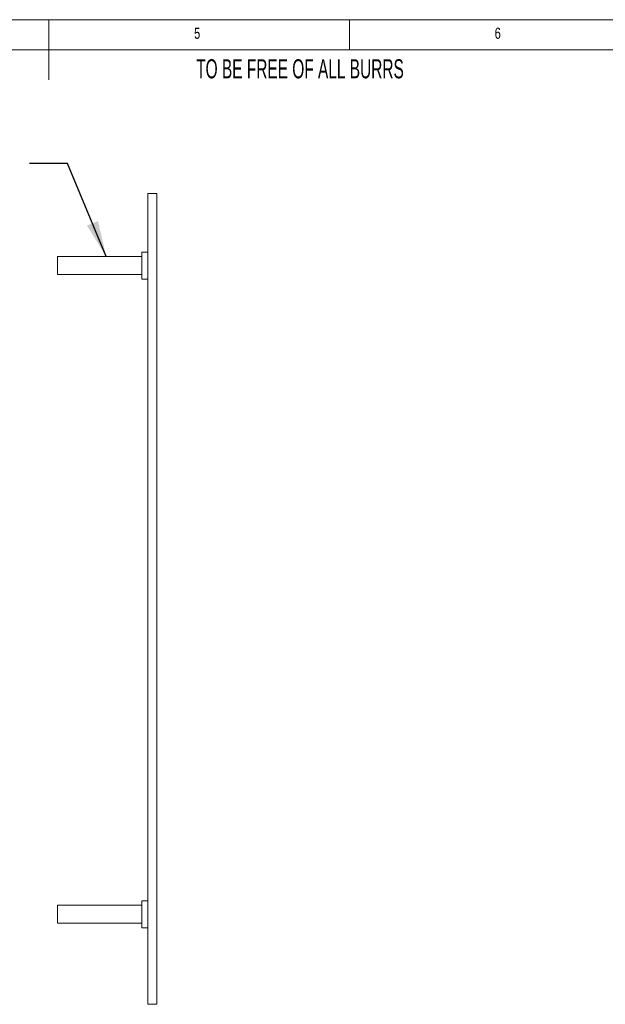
# Paper-space layout 'Sheet6' of a CAD drawing. Header units: millimetres. Extents: x 5 to 415, y 5 to 292.
# Tile 3 of 7: x 205 to 303, y 128 to 292. Entities that reach past the tile are written whole.
import ezdxf

# ---------------------------------------------------------------- set-up
doc = ezdxf.new("R2010")
doc.units = ezdxf.units.MM
doc.styles.add('SLDTEXTSTYLE0', font='TXT', dxfattribs={"width": 0.605})
doc.styles.add('SLDTEXTSTYLE1', font='TXT', dxfattribs={"width": 0.75})
doc.dimstyles.new('SLDDIMSTYLE4', dxfattribs={"dimtxt": 0, "dimasz": 6, "dimexe": 0, "dimexo": 0.0625, "dimgap": 0, "dimtad": 0, "dimtih": 1, "dimtoh": 1, "dimdec": 0, "dimrnd": 1e-09, "dimzin": 0, "dimdsep": 46, "dimtxsty": 'Standard', "dimsah": 1, "dimcen": 0.09, "dimadec": 0, "dimazin": 0, "dimtfac": 6, "dimtdec": 0, "dimtofl": 0, "dimtmove": 0, "dimatfit": 3, "dimfxl": 1, "dimfrac": 2, "dimtolj": 1, "dimtzin": 0, "dimarcsym": 0})

psp = doc.layouts.new('Sheet6')

# ---------------------------------------------------------------- linework, layer by layer
at = {"color": 7, "linetype": 'Continuous', "lineweight": 0}
for p, q in [((415, 292), (5, 292)), ((210, 292), (210, 282)), ((260, 287), (260, 292)), ((410, 287), (10, 287))]:
    psp.add_line(p, q, dxfattribs=at)
at = {"color": 7, "linetype": 'Continuous', "lineweight": 15}
for p, q in [((227.95, 263.05), (226.45, 263.05)), ((226.45, 263.05), (226.45, 128.05)), ((227.95, 263.05), (227.95, 128.05)), ((225.5, 252.55), (211.45, 252.55)), ((211.45, 251.05), (211.45, 252.55)), ((226.45, 253.3), (225.5, 253.3)), ((225.5, 251.05), (225.5, 253.3)), ((211.45, 249.55), (211.45, 251.05)), ((225.5, 248.8), (225.5, 251.05)), ((211.45, 249.55), (225.5, 249.55)), ((225.5, 248.8), (226.45, 248.8)), ((225.5, 144.55), (211.45, 144.55)), ((211.45, 143.05), (211.45, 144.55)), ((226.45, 145.3), (225.5, 145.3)), ((225.5, 143.05), (225.5, 145.3)), ((211.45, 141.55), (211.45, 143.05)), ((225.5, 140.8), (225.5, 143.05)), ((211.45, 141.55), (225.5, 141.55)), ((225.5, 140.8), (226.45, 140.8)), ((227.95, 128.05), (226.45, 128.05))]:
    psp.add_line(p, q, dxfattribs=at)

# ---------------------------------------------------------------- texts
at = {"color": 7, "linetype": 'Continuous', "lineweight": 0, "attachment_point": 1}
for s, insert, char_height, style in [('5', (234.17, 290.67), 1.85, 'SLDTEXTSTYLE1'), ('6', (284.17, 290.67), 1.85, 'SLDTEXTSTYLE1'), ('TO BE FREE OF ALL BURRS', (234.52, 285.41), 3.175, 'SLDTEXTSTYLE0')]:
    psp.add_mtext(s, dxfattribs=dict(at, insert=insert, char_height=char_height, style=style))

# ---------------------------------------------------------------- leaders
at = {"color": 7, "linetype": 'Continuous', "lineweight": 0}
psp.add_leader([(219.56, 252.55), (213.12, 268.07), (206.77, 268.07)], dimstyle='SLDDIMSTYLE4', dxfattribs=at)

doc.saveas('drawing.dxf')
